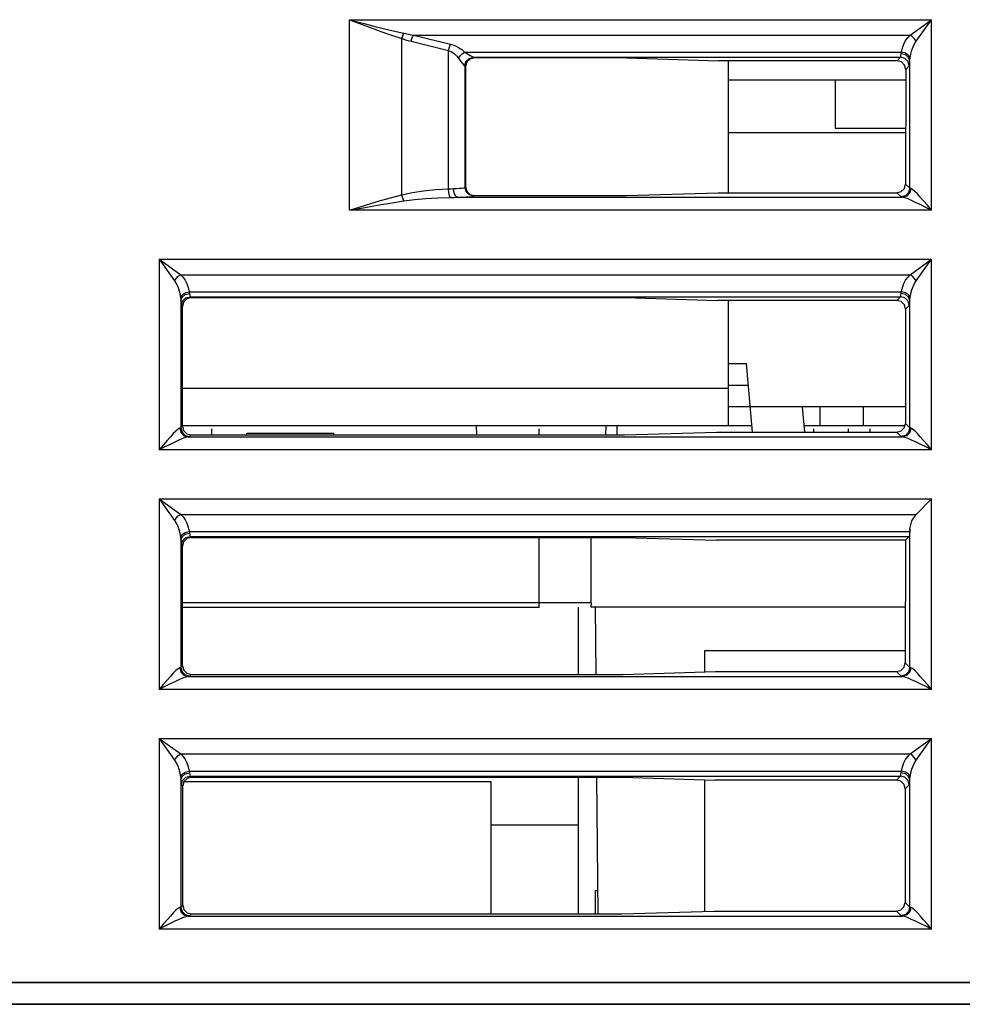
# Model space of a CAD drawing. Header units: millimetres. Extents: x 0 to 600, y 0 to 600.
# Tile 41 of 48: x 305 to 327, y 469 to 491. Entities that reach past the tile are written whole.
import ezdxf

# ---------------------------------------------------------------- set-up
doc = ezdxf.new("R2010")
doc.units = ezdxf.units.MM
doc.header["$LTSCALE"] = 39.111111
doc.layers.get('0').update_dxf_attribs({"linetype": 'CONTINUOUS'})

msp = doc.modelspace()

# ---------------------------------------------------------------- linework, layer by layer
at = {"color": 7, "linetype": 'CONTINUOUS'}
for p, q in [((312.765, 486.965), (312.765, 491.34)), ((312.765, 491.34), (326.115, 491.34)), ((312.765, 491.34), (312.94, 491.294)), ((312.765, 491.34), (312.934, 491.276)), ((325.62, 490.986), (326.115, 491.34)), ((325.761, 490.845), (326.115, 491.34)), ((326.115, 486.965), (326.115, 491.34)), ((312.934, 491.276), (313.112, 491.208)), ((312.94, 491.294), (313.126, 491.246)), ((313.112, 491.208), (313.303, 491.137)), ((313.126, 491.246), (313.324, 491.195)), ((313.303, 491.137), (313.507, 491.062)), ((313.324, 491.195), (313.537, 491.141)), ((313.537, 491.141), (313.766, 491.086)), ((313.507, 491.062), (313.727, 490.984)), ((313.727, 490.984), (313.964, 490.905)), ((313.766, 491.086), (314.012, 491.029)), ((313.964, 490.905), (313.979, 490.949)), ((313.964, 487.323), (313.964, 490.905)), ((313.964, 490.905), (314.07, 490.873)), ((313.979, 490.949), (313.995, 490.992)), ((313.995, 490.992), (314.012, 491.029)), ((314.012, 491.029), (314.118, 491.007)), ((314.07, 490.873), (314.18, 490.845)), ((314.118, 491.007), (314.228, 490.986)), ((314.18, 490.845), (314.194, 490.897)), ((314.194, 490.897), (314.21, 490.945)), ((314.21, 490.945), (314.228, 490.986)), ((314.228, 490.986), (325.62, 490.986)), ((314.228, 490.986), (315.08, 490.776)), ((325.519, 490.859), (325.566, 490.927)), ((325.566, 490.927), (325.62, 490.986)), ((325.676, 490.95), (325.62, 490.986)), ((325.725, 490.901), (325.676, 490.95)), ((325.761, 490.845), (325.725, 490.901)), ((314.18, 490.845), (315.032, 490.634)), ((315.032, 490.634), (315.046, 490.687)), ((315.046, 490.687), (315.063, 490.735)), ((315.063, 490.735), (315.08, 490.776)), ((315.08, 490.776), (315.177, 490.744)), ((315.177, 490.744), (315.262, 490.703)), ((315.262, 490.703), (315.336, 490.653)), ((315.336, 490.653), (315.403, 490.596)), ((325.423, 490.596), (325.444, 490.693)), ((325.444, 490.693), (325.477, 490.781)), ((325.477, 490.781), (325.519, 490.859)), ((325.66, 490.64), (325.689, 490.717)), ((325.689, 490.717), (325.723, 490.785)), ((325.723, 490.785), (325.761, 490.845)), ((315.032, 487.457), (315.032, 490.634)), ((315.032, 490.634), (315.101, 490.603)), ((315.101, 490.603), (315.162, 490.561)), ((315.162, 490.561), (315.215, 490.512)), ((315.215, 490.512), (315.263, 490.454)), ((315.263, 490.454), (315.299, 490.51)), ((315.263, 490.454), (315.31, 490.39)), ((315.299, 490.51), (315.348, 490.559)), ((315.348, 490.559), (315.403, 490.596)), ((315.403, 490.596), (315.47, 490.553)), ((315.403, 490.596), (325.423, 490.596)), ((315.434, 490.378), (315.506, 490.452)), ((315.439, 490.376), (315.512, 490.449)), ((315.523, 490.437), (315.45, 490.364)), ((315.47, 490.553), (315.528, 490.518)), ((315.506, 490.452), (315.605, 490.479)), ((315.512, 490.449), (315.612, 490.476)), ((315.623, 490.464), (315.523, 490.437)), ((315.528, 490.518), (315.574, 490.492)), ((315.574, 490.492), (315.605, 490.479)), ((315.605, 490.479), (325.401, 490.479)), ((315.605, 490.479), (315.609, 490.477)), ((315.609, 490.477), (315.612, 490.476)), ((315.612, 490.476), (315.623, 490.464)), ((319.118, 490.464), (315.623, 490.464)), ((319.118, 490.464), (321.237, 490.399)), ((325.322, 490.399), (325.401, 490.479)), ((325.401, 490.479), (325.405, 490.485)), ((325.501, 490.452), (325.401, 490.479)), ((325.405, 490.485), (325.409, 490.501)), ((325.409, 490.501), (325.412, 490.524)), ((325.412, 490.524), (325.415, 490.554)), ((325.415, 490.554), (325.418, 490.574)), ((325.514, 490.531), (325.415, 490.554)), ((325.418, 490.574), (325.423, 490.596)), ((325.516, 490.572), (325.423, 490.596)), ((325.574, 490.379), (325.501, 490.452)), ((325.587, 490.471), (325.514, 490.531)), ((325.587, 490.521), (325.516, 490.572)), ((325.62, 490.454), (325.587, 490.521)), ((325.615, 490.391), (325.587, 490.471)), ((325.615, 490.391), (325.617, 490.421)), ((325.617, 490.421), (325.62, 490.454)), ((325.62, 490.454), (325.636, 490.552)), ((325.636, 490.552), (325.66, 490.64)), ((315.31, 490.39), (315.352, 490.337)), ((315.352, 490.337), (315.385, 490.298)), ((315.385, 490.298), (315.407, 490.279)), ((315.407, 490.279), (315.434, 490.378)), ((315.407, 490.279), (315.41, 490.277)), ((315.41, 490.277), (315.412, 490.276)), ((315.412, 490.276), (315.439, 490.376)), ((315.412, 487.49), (315.412, 490.276)), ((315.412, 490.276), (315.424, 490.264)), ((315.45, 490.364), (315.424, 490.264)), ((315.424, 490.264), (315.426, 487.504)), ((325.322, 490.399), (321.237, 490.399)), ((325.422, 490.372), (325.322, 490.399)), ((325.495, 490.299), (325.422, 490.372)), ((325.521, 490.199), (325.495, 490.299)), ((325.521, 490.199), (325.519, 487.568)), ((325.521, 490.199), (325.601, 490.279)), ((325.601, 490.279), (325.574, 490.379)), ((325.601, 490.279), (325.605, 490.289)), ((325.605, 490.289), (325.608, 490.312)), ((325.608, 490.312), (325.612, 490.346)), ((325.612, 490.346), (325.615, 490.391)), ((325.615, 487.472), (325.615, 490.391)), ((325.521, 489.953), (321.455, 489.953)), ((323.905, 489.953), (323.905, 488.853)), ((323.905, 488.853), (325.52, 488.853)), ((321.455, 488.753), (325.52, 488.753)), ((315.375, 487.479), (315.401, 487.484)), ((315.401, 487.484), (315.412, 487.49)), ((315.412, 487.49), (315.426, 487.504)), ((315.439, 487.39), (315.412, 487.49)), ((315.426, 487.504), (315.453, 487.403)), ((325.492, 487.469), (325.519, 487.568)), ((325.615, 487.472), (325.519, 487.568)), ((313.704, 487.254), (313.964, 487.323)), ((313.964, 487.323), (314.205, 487.373)), ((313.978, 487.27), (313.964, 487.323)), ((313.995, 487.221), (313.978, 487.27)), ((314.205, 487.373), (314.463, 487.411)), ((314.463, 487.411), (314.739, 487.439)), ((314.739, 487.439), (315.032, 487.457)), ((314.787, 487.249), (315.08, 487.26)), ((315.032, 487.457), (315.091, 487.461)), ((315.041, 487.367), (315.032, 487.457)), ((315.058, 487.296), (315.041, 487.367)), ((315.08, 487.26), (315.058, 487.296)), ((315.08, 487.26), (315.163, 487.262)), ((315.091, 487.461), (315.149, 487.464)), ((315.149, 487.464), (315.22, 487.467)), ((315.162, 487.366), (315.149, 487.464)), ((315.197, 487.293), (315.162, 487.366)), ((315.163, 487.262), (315.243, 487.264)), ((315.243, 487.264), (315.197, 487.293)), ((315.22, 487.467), (315.283, 487.47)), ((315.243, 487.264), (315.344, 487.267)), ((315.243, 487.264), (325.451, 487.264)), ((315.283, 487.47), (315.335, 487.475)), ((315.335, 487.475), (315.375, 487.479)), ((315.344, 487.267), (315.432, 487.271)), ((315.432, 487.271), (315.504, 487.275)), ((315.512, 487.317), (315.439, 487.39)), ((315.453, 487.403), (315.526, 487.331)), ((315.504, 487.275), (315.56, 487.28)), ((315.612, 487.29), (315.512, 487.317)), ((315.526, 487.331), (315.626, 487.304)), ((315.56, 487.28), (315.596, 487.285)), ((315.596, 487.285), (315.612, 487.29)), ((315.612, 487.29), (315.626, 487.304)), ((315.626, 487.304), (319.1, 487.304)), ((319.1, 487.304), (321.221, 487.369)), ((321.221, 487.369), (325.319, 487.369)), ((325.319, 487.369), (325.42, 487.396)), ((325.415, 487.273), (325.319, 487.369)), ((325.515, 487.299), (325.415, 487.273)), ((325.427, 487.268), (325.415, 487.273)), ((325.42, 487.396), (325.492, 487.469)), ((325.451, 487.264), (325.427, 487.268)), ((325.545, 487.292), (325.451, 487.264)), ((325.503, 487.252), (325.451, 487.264)), ((325.588, 487.373), (325.515, 487.299)), ((325.614, 487.365), (325.545, 487.292)), ((325.615, 487.472), (325.588, 487.373)), ((325.64, 487.464), (325.614, 487.365)), ((325.623, 487.468), (325.615, 487.472)), ((325.64, 487.464), (325.623, 487.468)), ((325.678, 487.444), (325.64, 487.464)), ((325.729, 487.4), (325.678, 487.444)), ((325.788, 487.34), (325.729, 487.4)), ((325.854, 487.268), (325.788, 487.34)), ((325.93, 487.181), (325.854, 487.268)), ((312.765, 486.965), (313.107, 487.074)), ((312.765, 486.965), (313.121, 487.03)), ((313.107, 487.074), (313.419, 487.171)), ((313.121, 487.03), (313.446, 487.089)), ((313.419, 487.171), (313.704, 487.254)), ((313.446, 487.089), (313.742, 487.138)), ((313.742, 487.138), (314.012, 487.18)), ((314.012, 487.18), (313.995, 487.221)), ((314.012, 487.18), (314.253, 487.209)), ((314.253, 487.209), (314.511, 487.232)), ((314.511, 487.232), (314.787, 487.249)), ((325.574, 487.226), (325.503, 487.252)), ((325.657, 487.19), (325.574, 487.226)), ((325.749, 487.147), (325.657, 487.19)), ((325.856, 487.095), (325.749, 487.147)), ((325.979, 487.033), (325.856, 487.095)), ((326.018, 487.079), (325.93, 487.181)), ((326.115, 486.965), (325.979, 487.033)), ((326.115, 486.965), (326.018, 487.079)), ((326.115, 486.965), (312.765, 486.965)), ((308.395, 485.84), (308.395, 481.464)), ((308.395, 485.84), (308.748, 485.345)), ((308.395, 485.84), (308.89, 485.486)), ((308.395, 485.84), (326.115, 485.84)), ((325.62, 485.486), (326.115, 485.84)), ((325.761, 485.345), (326.115, 485.84)), ((326.115, 481.464), (326.115, 485.84)), ((308.785, 485.401), (308.834, 485.45)), ((308.834, 485.45), (308.89, 485.486)), ((308.89, 485.486), (308.943, 485.426)), ((308.89, 485.486), (325.62, 485.486)), ((325.566, 485.426), (325.62, 485.486)), ((325.676, 485.45), (325.62, 485.486)), ((325.725, 485.401), (325.676, 485.45)), ((308.748, 485.345), (308.785, 485.401)), ((308.748, 485.345), (308.786, 485.285)), ((308.786, 485.285), (308.821, 485.217)), ((308.943, 485.426), (308.991, 485.358)), ((308.991, 485.358), (309.032, 485.281)), ((309.032, 485.281), (309.065, 485.193)), ((325.444, 485.193), (325.477, 485.281)), ((325.477, 485.281), (325.519, 485.358)), ((325.519, 485.358), (325.566, 485.426)), ((325.689, 485.217), (325.723, 485.285)), ((325.723, 485.285), (325.761, 485.345)), ((325.761, 485.345), (325.725, 485.401)), ((308.821, 485.217), (308.85, 485.139)), ((308.85, 485.139), (308.874, 485.052)), ((308.874, 485.052), (308.889, 484.954)), ((308.889, 484.954), (308.922, 485.021)), ((308.922, 485.021), (308.994, 485.072)), ((308.923, 484.971), (308.996, 485.03)), ((308.994, 485.072), (309.087, 485.095)), ((308.996, 485.03), (309.094, 485.054)), ((309.065, 485.193), (309.087, 485.095)), ((309.087, 485.095), (309.091, 485.073)), ((309.087, 485.095), (325.423, 485.095)), ((309.091, 485.073), (309.094, 485.054)), ((309.094, 485.054), (309.097, 485.023)), ((309.097, 485.023), (309.101, 485)), ((309.101, 485), (309.105, 484.985)), ((325.405, 484.985), (325.409, 485)), ((325.409, 485), (325.412, 485.023)), ((325.412, 485.023), (325.415, 485.054)), ((325.415, 485.054), (325.418, 485.073)), ((325.514, 485.03), (325.415, 485.054)), ((325.418, 485.073), (325.423, 485.095)), ((325.423, 485.095), (325.444, 485.193)), ((325.516, 485.072), (325.423, 485.095)), ((325.587, 484.971), (325.514, 485.03)), ((325.587, 485.021), (325.516, 485.072)), ((325.62, 484.954), (325.587, 485.021)), ((325.62, 484.954), (325.636, 485.052)), ((325.636, 485.052), (325.66, 485.139)), ((325.66, 485.139), (325.689, 485.217)), ((308.889, 484.954), (308.892, 484.921)), ((308.892, 484.921), (308.894, 484.891)), ((308.894, 484.891), (308.923, 484.971)), ((308.894, 484.891), (308.898, 484.846)), ((308.894, 484.891), (308.894, 481.972)), ((308.898, 484.846), (308.901, 484.811)), ((308.901, 484.811), (308.905, 484.789)), ((308.905, 484.789), (308.909, 484.779)), ((308.909, 484.779), (308.935, 484.879)), ((308.909, 484.779), (308.928, 484.76)), ((308.954, 484.859), (308.928, 484.76)), ((308.935, 484.879), (309.009, 484.952)), ((309.027, 484.932), (308.954, 484.859)), ((309.009, 484.952), (309.108, 484.979)), ((309.127, 484.96), (309.027, 484.932)), ((309.105, 484.985), (309.108, 484.979)), ((309.108, 484.979), (309.127, 484.96)), ((309.108, 484.979), (325.401, 484.979)), ((309.127, 484.96), (319.087, 484.96)), ((319.087, 484.96), (321.207, 484.895)), ((325.317, 484.895), (321.207, 484.895)), ((325.317, 484.895), (325.401, 484.979)), ((325.418, 484.868), (325.317, 484.895)), ((325.401, 484.979), (325.405, 484.985)), ((325.501, 484.952), (325.401, 484.979)), ((325.49, 484.795), (325.418, 484.868)), ((325.517, 484.695), (325.49, 484.795)), ((325.574, 484.879), (325.501, 484.952)), ((325.517, 484.695), (325.601, 484.779)), ((325.601, 484.779), (325.574, 484.879)), ((325.615, 484.891), (325.587, 484.971)), ((325.601, 484.779), (325.605, 484.789)), ((325.605, 484.789), (325.608, 484.811)), ((325.608, 484.811), (325.612, 484.846)), ((325.612, 484.846), (325.615, 484.891)), ((325.615, 484.891), (325.617, 484.921)), ((325.615, 481.972), (325.615, 484.891)), ((325.617, 484.921), (325.62, 484.954)), ((308.93, 482.008), (308.928, 484.76)), ((325.517, 484.695), (325.515, 482.072)), ((321.455, 483.452), (321.867, 483.452)), ((322.006, 481.873), (321.867, 483.452)), ((321.455, 482.953), (321.911, 482.953)), ((325.515, 482.453), (321.955, 482.453)), ((323.206, 481.873), (323.155, 482.453)), ((323.555, 482.022), (323.555, 482.453)), ((324.555, 482.022), (324.555, 482.453)), ((325.488, 481.973), (325.515, 482.072)), ((325.615, 481.972), (325.515, 482.072)), ((308.72, 481.838), (308.653, 481.765)), ((308.78, 481.899), (308.72, 481.838)), ((308.831, 481.944), (308.78, 481.899)), ((308.869, 481.964), (308.831, 481.944)), ((308.886, 481.968), (308.869, 481.964)), ((308.869, 481.964), (308.895, 481.865)), ((308.894, 481.972), (308.886, 481.968)), ((308.93, 482.008), (308.894, 481.972)), ((308.894, 481.972), (308.921, 481.872)), ((308.895, 481.865), (308.965, 481.792)), ((308.921, 481.872), (308.994, 481.799)), ((308.93, 482.008), (308.957, 481.908)), ((308.957, 481.908), (309.029, 481.835)), ((309.029, 481.835), (309.13, 481.808)), ((309.604, 481.808), (309.604, 481.952)), ((310.405, 481.808), (310.405, 481.852)), ((310.405, 481.852), (312.405, 481.852)), ((312.405, 481.808), (312.405, 481.852)), ((315.671, 482.022), (315.675, 481.808)), ((317.105, 481.952), (317.105, 481.808)), ((318.639, 482.022), (318.635, 481.808)), ((318.897, 482.022), (318.894, 481.808)), ((319.07, 481.808), (321.19, 481.873)), ((321.19, 481.873), (325.315, 481.873)), ((323.405, 481.952), (323.405, 481.873)), ((324.205, 481.873), (324.205, 481.952)), ((324.705, 481.873), (324.705, 481.952)), ((325.315, 481.873), (325.416, 481.9)), ((325.415, 481.772), (325.315, 481.873)), ((325.416, 481.9), (325.488, 481.973)), ((325.588, 481.872), (325.515, 481.799)), ((325.614, 481.865), (325.545, 481.792)), ((325.615, 481.972), (325.588, 481.872)), ((325.64, 481.964), (325.614, 481.865)), ((325.623, 481.968), (325.615, 481.972)), ((325.64, 481.964), (325.623, 481.968)), ((325.678, 481.944), (325.64, 481.964)), ((325.729, 481.9), (325.678, 481.944)), ((325.788, 481.84), (325.729, 481.9)), ((325.854, 481.768), (325.788, 481.84)), ((308.577, 481.678), (308.491, 481.577)), ((308.653, 481.765), (308.577, 481.678)), ((308.757, 481.645), (308.65, 481.593)), ((308.85, 481.689), (308.757, 481.645)), ((308.934, 481.725), (308.85, 481.689)), ((309.005, 481.752), (308.934, 481.725)), ((308.965, 481.792), (309.059, 481.764)), ((308.994, 481.799), (309.094, 481.772)), ((309.059, 481.764), (309.005, 481.752)), ((309.083, 481.768), (309.059, 481.764)), ((309.059, 481.764), (325.451, 481.764)), ((309.094, 481.772), (309.083, 481.768)), ((309.13, 481.808), (309.094, 481.772)), ((309.13, 481.808), (319.07, 481.808)), ((325.515, 481.799), (325.415, 481.772)), ((325.427, 481.768), (325.415, 481.772)), ((325.451, 481.764), (325.427, 481.768)), ((325.545, 481.792), (325.451, 481.764)), ((325.503, 481.752), (325.451, 481.764)), ((325.574, 481.726), (325.503, 481.752)), ((325.657, 481.69), (325.574, 481.726)), ((325.749, 481.647), (325.657, 481.69)), ((325.856, 481.594), (325.749, 481.647)), ((325.93, 481.681), (325.854, 481.768)), ((326.018, 481.579), (325.93, 481.681)), ((308.491, 481.577), (308.395, 481.464)), ((308.529, 481.532), (308.395, 481.464)), ((326.115, 481.464), (308.395, 481.464)), ((308.65, 481.593), (308.529, 481.532)), ((325.979, 481.533), (325.856, 481.594)), ((326.115, 481.464), (325.979, 481.533)), ((326.115, 481.464), (326.018, 481.579)), ((308.395, 480.34), (308.395, 475.964)), ((308.395, 480.34), (308.748, 479.845)), ((308.395, 480.34), (308.89, 479.986)), ((308.395, 480.34), (326.115, 480.34)), ((325.761, 479.986), (326.115, 480.34)), ((326.115, 475.964), (326.115, 480.34)), ((308.748, 479.845), (308.785, 479.9)), ((308.748, 479.845), (308.786, 479.785)), ((308.785, 479.9), (308.834, 479.95)), ((308.834, 479.95), (308.89, 479.986)), ((308.89, 479.986), (308.943, 479.926)), ((308.89, 479.986), (325.761, 479.986)), ((308.943, 479.926), (308.991, 479.858)), ((308.991, 479.858), (309.032, 479.78)), ((325.615, 479.654), (325.659, 479.837)), ((325.659, 479.837), (325.761, 479.986)), ((308.786, 479.785), (308.821, 479.717)), ((308.821, 479.717), (308.85, 479.639)), ((308.85, 479.639), (308.874, 479.551)), ((308.922, 479.52), (308.994, 479.572)), ((308.994, 479.572), (309.087, 479.595)), ((309.032, 479.78), (309.065, 479.693)), ((309.065, 479.693), (309.087, 479.595)), ((309.087, 479.595), (309.091, 479.573)), ((309.087, 479.595), (325.613, 479.595)), ((309.091, 479.573), (309.094, 479.553)), ((325.613, 479.595), (325.609, 479.535)), ((325.615, 479.654), (325.613, 479.595)), ((325.615, 476.472), (325.615, 479.654)), ((308.874, 479.551), (308.889, 479.454)), ((308.889, 479.454), (308.922, 479.52)), ((308.889, 479.454), (308.892, 479.421)), ((308.892, 479.421), (308.894, 479.391)), ((308.894, 479.391), (308.923, 479.471)), ((308.894, 479.391), (308.898, 479.346)), ((308.894, 479.391), (308.894, 476.472)), ((308.898, 479.346), (308.901, 479.311)), ((308.909, 479.279), (308.935, 479.378)), ((308.923, 479.471), (308.996, 479.53)), ((308.958, 479.355), (308.932, 479.255)), ((308.935, 479.378), (309.009, 479.451)), ((309.031, 479.428), (308.958, 479.355)), ((308.996, 479.53), (309.094, 479.553)), ((309.009, 479.451), (309.108, 479.478)), ((309.132, 479.455), (309.031, 479.428)), ((309.094, 479.553), (309.097, 479.523)), ((309.097, 479.523), (309.101, 479.5)), ((309.101, 479.5), (309.105, 479.485)), ((309.105, 479.485), (309.108, 479.478)), ((309.108, 479.478), (309.132, 479.455)), ((309.108, 479.478), (325.601, 479.478)), ((309.132, 479.455), (319.057, 479.455)), ((309.132, 479.452), (319.146, 479.452)), ((317.105, 479.452), (317.105, 477.852)), ((318.303, 477.952), (318.305, 479.452)), ((319.057, 479.455), (321.177, 479.39)), ((325.513, 479.39), (321.177, 479.39)), ((325.513, 479.39), (325.511, 476.576)), ((325.513, 479.39), (325.601, 479.478)), ((325.605, 479.495), (325.601, 479.478)), ((325.609, 479.535), (325.605, 479.495)), ((308.901, 479.311), (308.905, 479.289)), ((308.905, 479.289), (308.909, 479.279)), ((308.909, 479.279), (308.932, 479.255)), ((308.934, 476.512), (308.932, 479.255)), ((318.303, 477.952), (308.933, 477.952)), ((308.933, 477.852), (317.117, 477.852)), ((318.005, 477.852), (318.005, 476.312)), ((318.303, 477.952), (318.301, 477.852)), ((325.512, 477.852), (318.301, 477.852)), ((318.418, 476.312), (318.405, 477.852)), ((320.905, 476.852), (320.905, 476.369)), ((325.511, 476.852), (320.905, 476.852)), ((308.831, 476.443), (308.78, 476.399)), ((308.869, 476.464), (308.831, 476.443)), ((308.886, 476.468), (308.869, 476.464)), ((308.869, 476.464), (308.895, 476.365)), ((308.894, 476.472), (308.886, 476.468)), ((308.934, 476.512), (308.894, 476.472)), ((308.894, 476.472), (308.921, 476.372)), ((308.934, 476.512), (308.961, 476.412)), ((308.961, 476.412), (309.033, 476.339)), ((325.411, 476.404), (325.484, 476.477)), ((325.484, 476.477), (325.511, 476.576)), ((325.615, 476.472), (325.511, 476.576)), ((325.615, 476.472), (325.588, 476.372)), ((325.64, 476.464), (325.614, 476.365)), ((325.623, 476.468), (325.615, 476.472)), ((325.64, 476.464), (325.623, 476.468)), ((325.678, 476.444), (325.64, 476.464)), ((325.729, 476.4), (325.678, 476.444)), ((308.653, 476.265), (308.577, 476.178)), ((308.72, 476.338), (308.653, 476.265)), ((308.78, 476.399), (308.72, 476.338)), ((308.85, 476.188), (308.757, 476.145)), ((308.934, 476.225), (308.85, 476.188)), ((308.895, 476.365), (308.965, 476.291)), ((308.921, 476.372), (308.994, 476.299)), ((309.005, 476.252), (308.934, 476.225)), ((308.965, 476.291), (309.059, 476.264)), ((308.994, 476.299), (309.094, 476.272)), ((309.059, 476.264), (309.005, 476.252)), ((309.033, 476.339), (309.134, 476.312)), ((309.083, 476.268), (309.059, 476.264)), ((309.059, 476.264), (325.451, 476.264)), ((309.094, 476.272), (309.083, 476.268)), ((309.134, 476.312), (309.094, 476.272)), ((309.134, 476.312), (319.04, 476.312)), ((319.04, 476.312), (321.16, 476.377)), ((321.16, 476.377), (325.311, 476.377)), ((325.311, 476.377), (325.411, 476.404)), ((325.415, 476.272), (325.311, 476.377)), ((325.515, 476.299), (325.415, 476.272)), ((325.427, 476.268), (325.415, 476.272)), ((325.451, 476.264), (325.427, 476.268)), ((325.545, 476.292), (325.451, 476.264)), ((325.503, 476.252), (325.451, 476.264)), ((325.574, 476.226), (325.503, 476.252)), ((325.588, 476.372), (325.515, 476.299)), ((325.614, 476.365), (325.545, 476.292)), ((325.657, 476.19), (325.574, 476.226)), ((325.749, 476.146), (325.657, 476.19)), ((325.788, 476.34), (325.729, 476.4)), ((325.854, 476.268), (325.788, 476.34)), ((325.93, 476.181), (325.854, 476.268)), ((308.491, 476.077), (308.395, 475.964)), ((308.529, 476.032), (308.395, 475.964)), ((326.115, 475.964), (308.395, 475.964)), ((308.577, 476.178), (308.491, 476.077)), ((308.65, 476.093), (308.529, 476.032)), ((308.757, 476.145), (308.65, 476.093)), ((325.856, 476.094), (325.749, 476.146)), ((325.979, 476.033), (325.856, 476.094)), ((326.018, 476.078), (325.93, 476.181)), ((326.115, 475.964), (325.979, 476.033)), ((326.115, 475.964), (326.018, 476.078)), ((308.395, 474.839), (308.395, 470.464)), ((308.395, 474.839), (308.748, 474.344)), ((308.395, 474.839), (308.89, 474.486)), ((308.395, 474.839), (326.115, 474.839)), ((325.62, 474.486), (326.115, 474.839)), ((325.761, 474.344), (326.115, 474.839)), ((326.115, 470.464), (326.115, 474.839)), ((308.748, 474.344), (308.785, 474.4)), ((308.785, 474.4), (308.834, 474.449)), ((308.834, 474.449), (308.89, 474.486)), ((308.89, 474.486), (308.943, 474.426)), ((308.89, 474.486), (325.62, 474.486)), ((308.943, 474.426), (308.991, 474.358)), ((325.519, 474.358), (325.566, 474.426)), ((325.566, 474.426), (325.62, 474.486)), ((325.676, 474.449), (325.62, 474.486)), ((325.725, 474.4), (325.676, 474.449)), ((325.761, 474.344), (325.725, 474.4)), ((308.748, 474.344), (308.786, 474.284)), ((308.786, 474.284), (308.821, 474.216)), ((308.821, 474.216), (308.85, 474.139)), ((308.991, 474.358), (309.032, 474.28)), ((309.032, 474.28), (309.065, 474.193)), ((309.065, 474.193), (309.087, 474.095)), ((325.423, 474.095), (325.444, 474.193)), ((325.444, 474.193), (325.477, 474.28)), ((325.477, 474.28), (325.519, 474.358)), ((325.66, 474.139), (325.689, 474.216)), ((325.689, 474.216), (325.723, 474.285)), ((325.723, 474.285), (325.761, 474.344)), ((308.85, 474.139), (308.874, 474.051)), ((308.874, 474.051), (308.889, 473.953)), ((308.889, 473.953), (308.922, 474.02)), ((308.889, 473.953), (308.892, 473.921)), ((308.894, 473.891), (308.923, 473.971)), ((308.922, 474.02), (308.994, 474.071)), ((308.923, 473.971), (308.996, 474.03)), ((308.935, 473.878), (309.009, 473.951)), ((309.035, 473.924), (308.963, 473.851)), ((308.994, 474.071), (309.087, 474.095)), ((308.996, 474.03), (309.094, 474.053)), ((309.009, 473.951), (309.108, 473.978)), ((309.136, 473.951), (309.035, 473.924)), ((309.087, 474.095), (309.091, 474.073)), ((309.087, 474.095), (325.423, 474.095)), ((309.091, 474.073), (309.094, 474.053)), ((309.094, 474.053), (309.097, 474.023)), ((309.097, 474.023), (309.101, 474)), ((309.101, 474), (309.105, 473.985)), ((309.105, 473.985), (309.108, 473.978)), ((309.108, 473.978), (309.136, 473.951)), ((309.108, 473.978), (325.401, 473.978)), ((309.136, 473.951), (319.027, 473.951)), ((318.005, 473.951), (318.005, 470.816)), ((318.466, 470.816), (318.439, 473.951)), ((319.027, 473.951), (321.146, 473.886)), ((325.309, 473.886), (325.401, 473.978)), ((325.401, 473.978), (325.405, 473.985)), ((325.501, 473.951), (325.401, 473.978)), ((325.405, 473.985), (325.409, 474)), ((325.409, 474), (325.412, 474.023)), ((325.412, 474.023), (325.415, 474.053)), ((325.415, 474.053), (325.418, 474.073)), ((325.514, 474.03), (325.415, 474.053)), ((325.418, 474.073), (325.423, 474.095)), ((325.516, 474.071), (325.423, 474.095)), ((325.574, 473.878), (325.501, 473.951)), ((325.587, 473.971), (325.514, 474.03)), ((325.587, 474.02), (325.516, 474.071)), ((325.62, 473.953), (325.587, 474.02)), ((325.615, 473.891), (325.587, 473.971)), ((325.617, 473.921), (325.62, 473.953)), ((325.62, 473.953), (325.636, 474.051)), ((325.636, 474.051), (325.66, 474.139)), ((308.892, 473.921), (308.894, 473.891)), ((308.894, 473.891), (308.898, 473.845)), ((308.894, 473.891), (308.894, 470.972)), ((308.898, 473.845), (308.901, 473.811)), ((308.901, 473.811), (308.905, 473.788)), ((308.905, 473.788), (308.909, 473.778)), ((308.909, 473.778), (308.935, 473.878)), ((308.909, 473.778), (308.936, 473.751)), ((308.963, 473.851), (308.936, 473.751)), ((308.938, 471.016), (308.936, 473.751)), ((308.964, 473.852), (316.005, 473.852)), ((316.005, 473.852), (316.005, 470.816)), ((320.905, 473.893), (320.905, 470.874)), ((325.309, 473.886), (321.146, 473.886)), ((325.409, 473.859), (325.309, 473.886)), ((325.482, 473.786), (325.409, 473.859)), ((325.509, 473.686), (325.482, 473.786)), ((325.509, 473.686), (325.601, 473.778)), ((325.601, 473.778), (325.574, 473.878)), ((325.601, 473.778), (325.605, 473.788)), ((325.605, 473.788), (325.608, 473.811)), ((325.608, 473.811), (325.612, 473.845)), ((325.612, 473.845), (325.615, 473.891)), ((325.615, 473.891), (325.617, 473.921)), ((325.615, 470.972), (325.615, 473.891)), ((325.509, 473.686), (325.507, 471.08)), ((318.005, 472.852), (316.005, 472.852)), ((318.405, 470.816), (318.405, 471.352)), ((318.405, 471.352), (318.462, 471.352)), ((308.938, 471.016), (308.894, 470.972)), ((308.938, 471.016), (308.965, 470.916)), ((325.48, 470.981), (325.507, 471.08)), ((325.615, 470.972), (325.507, 471.08)), ((308.653, 470.765), (308.577, 470.678)), ((308.72, 470.838), (308.653, 470.765)), ((308.78, 470.899), (308.72, 470.838)), ((308.831, 470.943), (308.78, 470.899)), ((308.869, 470.963), (308.831, 470.943)), ((308.886, 470.967), (308.869, 470.963)), ((308.869, 470.963), (308.895, 470.864)), ((308.894, 470.972), (308.886, 470.967)), ((308.894, 470.972), (308.921, 470.872)), ((308.895, 470.864), (308.965, 470.791)), ((308.921, 470.872), (308.994, 470.799)), ((308.965, 470.916), (309.038, 470.843)), ((308.965, 470.791), (309.059, 470.764)), ((308.994, 470.799), (309.094, 470.772)), ((309.059, 470.764), (309.005, 470.751)), ((309.038, 470.843), (309.138, 470.816)), ((309.083, 470.768), (309.059, 470.764)), ((309.059, 470.764), (325.451, 470.764)), ((309.094, 470.772), (309.083, 470.768)), ((309.138, 470.816), (309.094, 470.772)), ((309.138, 470.816), (319.01, 470.816)), ((319.01, 470.816), (321.13, 470.881)), ((321.13, 470.881), (325.307, 470.881)), ((325.307, 470.881), (325.407, 470.908)), ((325.415, 470.772), (325.307, 470.881)), ((325.407, 470.908), (325.48, 470.981)), ((325.515, 470.799), (325.415, 470.772)), ((325.427, 470.768), (325.415, 470.772)), ((325.451, 470.764), (325.427, 470.768)), ((325.545, 470.791), (325.451, 470.764)), ((325.503, 470.752), (325.451, 470.764)), ((325.588, 470.872), (325.515, 470.799)), ((325.614, 470.864), (325.545, 470.791)), ((325.615, 470.972), (325.588, 470.872)), ((325.64, 470.963), (325.614, 470.864)), ((325.623, 470.967), (325.615, 470.972)), ((325.64, 470.963), (325.623, 470.967)), ((325.678, 470.944), (325.64, 470.963)), ((325.729, 470.9), (325.678, 470.944)), ((325.788, 470.84), (325.729, 470.9)), ((325.854, 470.768), (325.788, 470.84)), ((325.93, 470.681), (325.854, 470.768)), ((308.491, 470.577), (308.395, 470.464)), ((308.529, 470.532), (308.395, 470.464)), ((308.577, 470.678), (308.491, 470.577)), ((308.65, 470.592), (308.529, 470.532)), ((308.757, 470.645), (308.65, 470.592)), ((308.85, 470.688), (308.757, 470.645)), ((308.934, 470.725), (308.85, 470.688)), ((309.005, 470.751), (308.934, 470.725)), ((325.574, 470.725), (325.503, 470.752)), ((325.657, 470.69), (325.574, 470.725)), ((325.749, 470.646), (325.657, 470.69)), ((325.856, 470.594), (325.749, 470.646)), ((325.979, 470.532), (325.856, 470.594)), ((326.018, 470.578), (325.93, 470.681)), ((326.115, 470.464), (325.979, 470.532)), ((326.115, 470.464), (326.018, 470.578)), ((326.115, 470.464), (308.395, 470.464)), ((341.462, 469.24), (277.503, 469.24)), ((351.515, 469.231), (277.512, 469.231)), ((277.995, 468.749), (351.997, 468.749)), ((278.003, 468.74), (352.006, 468.74))]:
    msp.add_line(p, q, dxfattribs=at)
at = {"color": 3, "linetype": 'CONTINUOUS'}
for p, q in [((321.455, 487.369), (321.455, 490.399)), ((321.455, 482.022), (321.455, 484.895)), ((308.929, 482.883), (321.455, 482.883)), ((321.955, 482.453), (321.455, 482.453)), ((308.93, 482.022), (321.993, 482.022)), ((323.193, 482.022), (325.502, 482.022))]:
    msp.add_line(p, q, dxfattribs=at)

doc.saveas('drawing.dxf')
